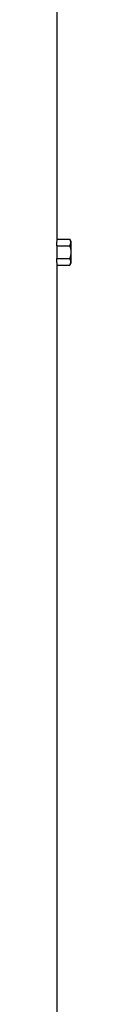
# Model space of a CAD drawing. Header units: millimetres. Extents: x 7192 to 13285, y 1378 to 18140.
# Tile 6 of 10: x 12603 to 12664, y 9759 to 13950. Entities that reach past the tile are written whole.
import ezdxf

# ---------------------------------------------------------------- set-up
doc = ezdxf.new("R2010")
doc.units = ezdxf.units.MM
doc.header["$LTSCALE"] = 5

msp = doc.modelspace()

# ---------------------------------------------------------------- linework, layer by layer
at = {"color": 7, "linetype": 'Continuous', "lineweight": 25}
for p, q in [((12603.8, 13015.2), (12603.8, 14210.3)), ((12603.8, 13015.2), (12658.1, 13015.2)), ((12663.8, 13005.3), (12658.1, 13015.2)), ((12663.8, 12915.3), (12663.8, 13005.3)), ((12603.2, 12987.7), (12603.2, 12932.9)), ((12603.2, 12987.7), (12658.1, 12987.7)), ((12603.2, 12932.9), (12658.1, 12932.9)), ((12658.1, 12905.5), (12663.8, 12915.3)), ((12603.8, 5190.3), (12603.8, 12905.5)), ((12603.8, 12905.5), (12658.1, 12905.5))]:
    msp.add_line(p, q, dxfattribs=at)
for centre, start_param, end_param in [((10646.3, 13015.2), 6.258917, 6.283185), ((10646.3, 12905.5), 0, 0.024268)]:
    msp.add_ellipse(centre, major_axis=(1957.5, 0), ratio=0.57735, start_param=start_param, end_param=end_param, dxfattribs=at)
for points, knots in [([(12658.1, 12987.7), (12659.4, 12990), (12660.5, 12992.2), (12661.9, 12996.8), (12662.3, 12999.1), (12662.3, 13002.6), (12662.2, 13003.8), (12661.9, 13006.1), (12661.6, 13007.2), (12660.5, 13010.7), (12659.4, 13012.9), (12658.1, 13015.2)], [0, 0, 0, 0, 0.25, 0.25, 0.5, 0.5, 0.625, 0.625, 0.75, 0.75, 1, 1, 1, 1]), ([(12658.1, 12987.7), (12659.4, 12983.3), (12660.5, 12978.7), (12661.9, 12969.5), (12662.3, 12964.9), (12662.3, 12955.7), (12661.9, 12951), (12660.4, 12941.8), (12659.4, 12937.3), (12658.1, 12932.9)], [0, 0, 0, 0, 0.25, 0.25, 0.5, 0.5, 0.75, 0.75, 1, 1, 1, 1]), ([(12658.1, 12905.5), (12659.4, 12907.7), (12660.5, 12910), (12661.9, 12914.5), (12662.3, 12916.8), (12662.3, 12920.3), (12662.2, 12921.5), (12661.9, 12923.8), (12661.6, 12924.9), (12660.5, 12928.4), (12659.4, 12930.6), (12658.1, 12932.9)], [0, 0, 0, 0, 0.25, 0.25, 0.5, 0.5, 0.625, 0.625, 0.75, 0.75, 1, 1, 1, 1])]:
    msp.add_open_spline(points, degree=3, knots=knots, dxfattribs=at)

doc.saveas('drawing.dxf')
